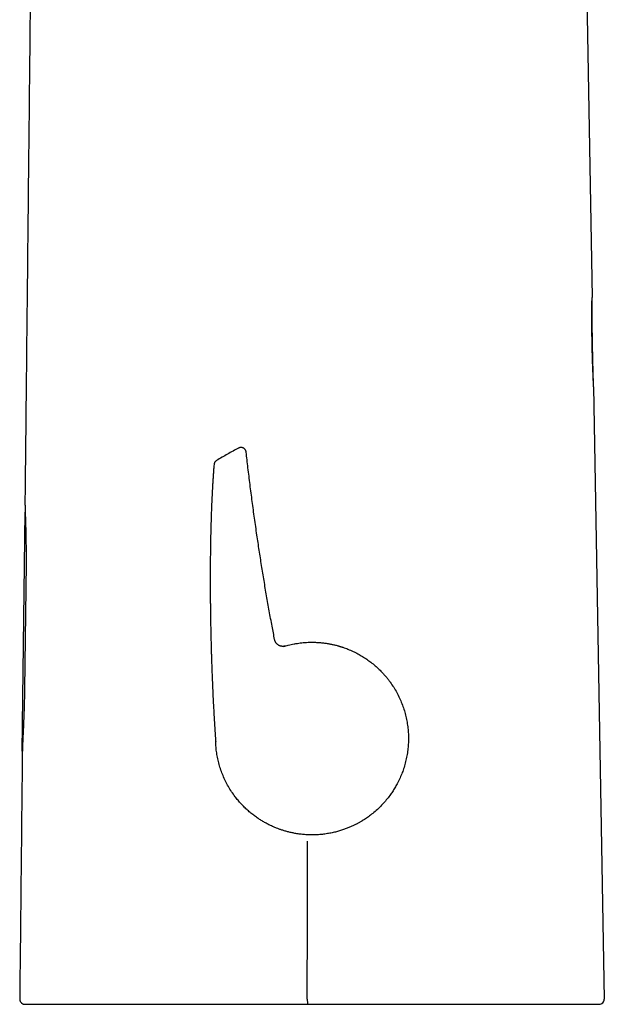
# Model space of a CAD drawing. Header units: millimetres. Extents: x 8 to 610, y 12 to 565.
# Tile 1 of 18: x 138 to 194, y 376 to 470. Entities that reach past the tile are written whole.
import ezdxf

# ---------------------------------------------------------------- set-up
doc = ezdxf.new("R2010")
doc.units = ezdxf.units.MM

msp = doc.modelspace()

# ---------------------------------------------------------------- linework, layer by layer
at = {"color": 7, "linetype": 'Continuous', "lineweight": 30}
for p, q in [((190.402, 559.547), (192.427, 443.528)), ((192.427, 443.528), (192.427, 443.528)), ((192.577, 434.938), (193.603, 376.15)), ((158.509, 429.052), (158.509, 429.052)), ((159.242, 428.668), (159.242, 428.668)), ((137.746, 399.964), (138.044, 422.91)), ((138.121, 417.979), (137.978, 405.903)), ((137.746, 399.964), (137.747, 400.006)), ((137.746, 399.964), (137.77, 399.978)), ((156.319, 400.873), (156.319, 400.854)), ((156.319, 400.873), (156.319, 400.873)), ((156.319, 400.867), (156.319, 400.866)), ((165.155, 375.641), (165.319, 375.641)), ((165.319, 375.641), (165.391, 375.641))]:
    msp.add_line(p, q, dxfattribs=at)
at = {"color": 7, "linetype": 'Continuous', "lineweight": 30, "flags": 128}
msp.add_lwpolyline([(165.109, 376.15), (165.118, 383.734), (165.126, 391.318)], dxfattribs=at)
at = {"color": 7, "linetype": 'Continuous', "lineweight": 30}
msp.add_arc((193.103, 376.141), 0.5, 270, 1, dxfattribs=at)
for points, knots in [([(139.13, 529.442), (139.093, 525.923), (139.017, 518.721), (138.903, 507.833), (138.787, 496.78), (138.67, 485.726), (138.554, 474.674), (138.438, 463.622), (138.322, 452.571), (138.206, 441.521), (138.105, 431.97), (138.043, 426.103), (138.02, 423.919)], [0, 0, 0, 0, 0.100017, 0.204771, 0.309523, 0.41427, 0.519011, 0.623746, 0.728474, 0.833196, 0.937914, 1, 1, 1, 1]), ([(192.577, 434.938), (192.577, 434.939), (192.577, 434.941), (192.577, 434.954), (192.576, 434.975), (192.575, 435.005), (192.573, 435.043), (192.571, 435.088), (192.569, 435.141), (192.566, 435.201), (192.563, 435.272), (192.56, 435.354), (192.555, 435.449), (192.551, 435.552), (192.546, 435.665), (192.541, 435.786), (192.536, 435.915), (192.53, 436.052), (192.524, 436.191), (192.519, 436.332), (192.513, 436.474), (192.508, 436.622), (192.502, 436.774), (192.496, 436.931), (192.491, 437.091), (192.485, 437.253), (192.479, 437.42), (192.474, 437.591), (192.469, 437.766), (192.463, 437.945), (192.458, 438.126), (192.453, 438.31), (192.449, 438.495), (192.444, 438.681), (192.44, 438.866), (192.437, 439.052), (192.433, 439.239), (192.43, 439.427), (192.427, 439.615), (192.424, 439.804), (192.422, 439.991), (192.42, 440.176), (192.418, 440.357), (192.417, 440.535), (192.416, 440.71), (192.415, 440.891), (192.414, 441.076), (192.414, 441.263), (192.414, 441.446), (192.414, 441.624), (192.414, 441.797), (192.415, 441.963), (192.415, 442.122), (192.416, 442.269), (192.417, 442.403), (192.418, 442.527), (192.419, 442.645), (192.42, 442.756), (192.421, 442.859), (192.422, 442.955), (192.422, 443.043), (192.423, 443.125), (192.424, 443.2), (192.425, 443.268), (192.425, 443.329), (192.426, 443.382), (192.426, 443.427), (192.427, 443.464), (192.427, 443.493), (192.427, 443.513), (192.427, 443.526), (192.427, 443.528), (192.427, 443.528)], [0, 0, 0, 0, 0.0136254, 0.0276676, 0.0417437, 0.0558824, 0.0699857, 0.0837356, 0.0974839, 0.1112559, 0.1250769, 0.1407381, 0.1563433, 0.1719288, 0.1875313, 0.2032331, 0.2188433, 0.2344001, 0.2499423, 0.2638607, 0.2777917, 0.2917635, 0.3058035, 0.3198412, 0.3335539, 0.3472672, 0.361006, 0.3747952, 0.3888515, 0.4028612, 0.4168506, 0.4308464, 0.4449469, 0.4588061, 0.4726091, 0.4863831, 0.5001555, 0.5141608, 0.5281717, 0.5422169, 0.5563249, 0.5703926, 0.5841052, 0.5978183, 0.611557, 0.6253464, 0.6409694, 0.6565418, 0.6721, 0.6876806, 0.7033653, 0.7189669, 0.7345232, 0.7500728, 0.7640014, 0.7779325, 0.7918934, 0.8059113, 0.8199225, 0.8336098, 0.8472934, 0.8609979, 0.8747476, 0.8887729, 0.9027541, 0.9167172, 0.9306882, 0.9447707, 0.9586241, 0.9724293, 0.9862125, 1, 1, 1, 1]), ([(192.577, 434.938), (192.575, 435.002), (192.571, 435.148), (192.564, 435.371), (192.557, 435.604), (192.551, 435.828), (192.545, 436.042), (192.539, 436.245), (192.534, 436.437), (192.529, 436.62), (192.524, 436.796), (192.52, 436.963), (192.516, 437.122), (192.512, 437.271), (192.508, 437.411), (192.505, 437.542), (192.502, 437.663), (192.5, 437.77), (192.498, 437.865), (192.496, 437.947), (192.494, 438.023), (192.493, 438.094), (192.491, 438.163), (192.49, 438.233), (192.488, 438.305), (192.487, 438.384), (192.485, 438.47), (192.483, 438.565), (192.481, 438.662), (192.479, 438.76), (192.477, 438.843), (192.476, 438.906), (192.475, 438.947), (192.475, 438.981), (192.474, 439.009), (192.474, 439.031), (192.474, 439.046), (192.473, 439.057), (192.473, 439.069), (192.473, 439.085), (192.472, 439.107), (192.472, 439.133), (192.471, 439.168), (192.471, 439.215), (192.469, 439.274), (192.468, 439.341), (192.467, 439.418), (192.466, 439.503), (192.464, 439.596), (192.462, 439.697), (192.461, 439.807), (192.459, 439.932), (192.457, 440.073), (192.454, 440.23), (192.452, 440.398), (192.45, 440.577), (192.447, 440.767), (192.445, 440.966), (192.443, 441.176), (192.441, 441.396), (192.439, 441.628), (192.436, 441.873), (192.435, 442.132), (192.433, 442.401), (192.431, 442.682), (192.43, 442.973), (192.428, 443.257), (192.428, 443.443), (192.427, 443.528)], [0, 0, 0, 0, 0.022443, 0.050739, 0.077933, 0.104028, 0.129021, 0.152498, 0.174912, 0.196266, 0.216557, 0.236169, 0.254676, 0.272077, 0.288373, 0.303565, 0.317651, 0.330632, 0.341085, 0.350691, 0.359452, 0.367474, 0.375497, 0.383661, 0.391966, 0.400411, 0.411229, 0.422269, 0.433531, 0.445017, 0.456635, 0.462217, 0.467022, 0.471052, 0.474304, 0.476781, 0.478481, 0.479494, 0.48081, 0.482703, 0.485174, 0.488222, 0.491848, 0.49763, 0.504455, 0.512324, 0.521235, 0.531189, 0.541981, 0.553779, 0.566583, 0.580393, 0.597369, 0.615653, 0.635246, 0.656148, 0.678358, 0.701444, 0.725793, 0.751405, 0.778278, 0.807001, 0.837038, 0.86839, 0.901056, 0.935037, 0.970332, 1, 1, 1, 1]), ([(158.509, 429.052), (158.335, 428.957), (157.981, 428.767), (157.454, 428.472), (156.926, 428.169), (156.577, 427.961), (156.402, 427.858)], [0, 0, 0, 0, 0.245584, 0.497118, 0.748597, 1, 1, 1, 1]), ([(159.242, 428.668), (159.239, 428.687), (159.233, 428.728), (159.214, 428.787), (159.188, 428.845), (159.154, 428.901), (159.111, 428.953), (159.062, 428.999), (159.007, 429.038), (158.948, 429.069), (158.887, 429.092), (158.825, 429.106), (158.764, 429.112), (158.705, 429.11), (158.65, 429.103), (158.599, 429.09), (158.552, 429.073), (158.523, 429.059), (158.509, 429.052)], [0, 0, 0, 0, 0.061095, 0.124759, 0.19062, 0.258206, 0.326961, 0.396266, 0.46547, 0.53393, 0.60104, 0.666263, 0.729155, 0.78937, 0.846667, 0.900899, 0.952007, 1, 1, 1, 1]), ([(161.976, 410.659), (161.893, 411.092), (161.717, 412.008), (161.46, 413.411), (161.204, 414.866), (160.957, 416.324), (160.72, 417.783), (160.493, 419.244), (160.267, 420.756), (160.044, 422.318), (159.825, 423.93), (159.616, 425.544), (159.421, 427.123), (159.3, 428.165), (159.242, 428.668)], [0, 0, 0, 0, 0.072551, 0.153673, 0.2348, 0.315934, 0.397078, 0.478232, 0.559396, 0.648691, 0.738001, 0.827327, 0.916667, 1, 1, 1, 1]), ([(156.162, 427.472), (156.155, 427.387), (156.136, 427.177), (156.11, 426.84), (156.082, 426.459), (156.056, 426.073), (156.031, 425.682), (156.004, 425.211), (155.974, 424.658), (155.944, 424.025), (155.917, 423.373), (155.893, 422.704), (155.871, 422.02), (155.853, 421.34), (155.837, 420.665), (155.825, 420.033), (155.816, 419.445), (155.809, 418.901), (155.803, 418.366), (155.799, 417.839), (155.797, 417.321), (155.795, 416.849), (155.795, 416.421), (155.795, 416.036), (155.796, 415.659), (155.798, 415.289), (155.8, 414.926), (155.802, 414.561), (155.806, 414.193), (155.809, 413.824), (155.814, 413.466), (155.818, 413.117), (155.823, 412.778), (155.829, 412.449), (155.834, 412.139), (155.839, 411.847), (155.845, 411.573), (155.85, 411.309), (155.856, 411.052), (155.862, 410.805), (155.867, 410.567), (155.873, 410.338), (155.879, 410.118), (155.884, 409.907), (155.89, 409.706), (155.895, 409.513), (155.901, 409.333), (155.906, 409.164), (155.911, 409.004), (155.916, 408.846), (155.921, 408.687), (155.931, 408.384), (155.946, 407.934), (155.968, 407.333), (155.992, 406.725), (156.018, 406.11), (156.046, 405.489), (156.076, 404.861), (156.109, 404.22), (156.145, 403.564), (156.184, 402.894), (156.215, 402.394), (156.236, 402.068), (156.246, 401.923), (156.255, 401.784), (156.264, 401.652), (156.273, 401.526), (156.28, 401.413), (156.288, 401.31), (156.294, 401.217), (156.3, 401.139), (156.304, 401.072), (156.309, 401.011), (156.313, 400.948), (156.316, 400.906), (156.318, 400.886)], [0, 0, 0, 0, 0.0096614, 0.0237716, 0.0381175, 0.0526702, 0.067402, 0.0822863, 0.105923, 0.12978, 0.1537699, 0.1795289, 0.2052551, 0.2308637, 0.2562764, 0.2814219, 0.3021253, 0.3225632, 0.3427039, 0.362518, 0.3819787, 0.4010616, 0.4157756, 0.4302326, 0.4444233, 0.4583394, 0.471973, 0.485317, 0.4995362, 0.5133952, 0.5268872, 0.540006, 0.5527461, 0.5651025, 0.577071, 0.5876981, 0.5979936, 0.6079553, 0.6175814, 0.6268702, 0.6358205, 0.6444311, 0.6527012, 0.6606302, 0.6682175, 0.6754628, 0.682366, 0.6885613, 0.6945003, 0.7004298, 0.7063844, 0.7123637, 0.7346325, 0.7572147, 0.78009, 0.8032366, 0.8266309, 0.8502473, 0.8741142, 0.899006, 0.9242598, 0.9498297, 0.9554921, 0.961008, 0.9662545, 0.9712336, 0.975947, 0.9803966, 0.9840954, 0.9875925, 0.990889, 0.992884, 0.9951686, 0.9977433, 1, 1, 1, 1]), ([(156.405, 427.859), (156.389, 427.849), (156.356, 427.828), (156.311, 427.789), (156.271, 427.745), (156.235, 427.696), (156.206, 427.643), (156.184, 427.587), (156.169, 427.53), (156.164, 427.492), (156.162, 427.472)], [0, 0, 0, 0, 0.1218615, 0.2463463, 0.3726513, 0.4998931, 0.627149, 0.7534956, 0.878049, 1, 1, 1, 1]), ([(138.02, 423.919), (138.02, 423.918), (138.02, 423.915), (138.02, 423.905), (138.02, 423.891), (138.02, 423.872), (138.021, 423.85), (138.021, 423.826), (138.021, 423.801), (138.022, 423.772), (138.022, 423.731), (138.023, 423.675), (138.024, 423.606), (138.026, 423.54), (138.027, 423.48), (138.029, 423.418), (138.03, 423.354), (138.032, 423.287), (138.034, 423.22), (138.036, 423.153), (138.038, 423.086), (138.04, 423.018), (138.043, 422.925), (138.047, 422.805), (138.051, 422.671), (138.055, 422.547), (138.058, 422.44), (138.062, 422.333), (138.065, 422.226), (138.069, 422.115), (138.072, 422.007), (138.075, 421.902), (138.078, 421.8), (138.081, 421.697), (138.085, 421.559), (138.09, 421.386), (138.095, 421.178), (138.1, 420.968), (138.105, 420.756), (138.109, 420.539), (138.113, 420.318), (138.117, 420.092), (138.12, 419.862), (138.122, 419.628), (138.124, 419.413), (138.125, 419.218), (138.126, 419.044), (138.126, 418.869), (138.126, 418.693), (138.125, 418.516), (138.124, 418.337), (138.123, 418.158), (138.121, 418.039), (138.121, 417.979)], [0, 0, 0, 0, 0.009738, 0.026533, 0.043328, 0.06017, 0.077011, 0.091482, 0.105952, 0.120451, 0.13495, 0.162467, 0.190034, 0.208449, 0.226878, 0.243731, 0.260585, 0.277483, 0.294381, 0.308897, 0.323412, 0.337957, 0.352502, 0.380104, 0.407757, 0.426336, 0.444931, 0.461946, 0.478961, 0.496027, 0.513092, 0.527766, 0.542439, 0.557144, 0.571849, 0.59977, 0.627741, 0.654261, 0.680821, 0.707568, 0.734315, 0.761226, 0.788138, 0.815237, 0.842379, 0.861964, 0.881548, 0.901199, 0.920849, 0.940601, 0.960353, 0.980177, 1, 1, 1, 1]), ([(162.844, 410.001), (162.914, 410.022), (163.061, 410.066), (163.297, 410.129), (163.561, 410.192), (163.852, 410.252), (164.146, 410.302), (164.438, 410.342), (164.726, 410.373), (165.03, 410.396), (165.352, 410.409), (165.708, 410.411), (166.086, 410.398), (166.472, 410.368), (166.835, 410.324), (167.173, 410.271), (167.497, 410.207), (167.806, 410.136), (168.026, 410.077), (168.158, 410.039), (168.21, 410.023), (168.262, 410.008), (168.312, 409.992), (168.362, 409.977), (168.41, 409.961), (168.457, 409.946), (168.66, 409.879), (169.011, 409.749), (169.497, 409.537), (169.961, 409.303), (170.401, 409.05), (170.818, 408.778), (171.225, 408.481), (171.621, 408.158), (172.001, 407.809), (172.277, 407.527), (172.463, 407.322), (172.572, 407.199), (172.677, 407.075), (172.779, 406.95), (172.877, 406.825), (172.973, 406.699), (173.152, 406.456), (173.401, 406.085), (173.699, 405.576), (173.962, 405.053), (174.19, 404.517), (174.383, 403.972), (174.54, 403.42), (174.662, 402.863), (174.749, 402.303), (174.802, 401.743), (174.82, 401.184), (174.804, 400.624), (174.755, 400.063), (174.671, 399.503), (174.551, 398.945), (174.4, 398.404), (174.22, 397.883), (174.013, 397.381), (173.824, 396.989), (173.67, 396.702), (173.564, 396.514), (173.453, 396.328), (173.338, 396.145), (173.218, 395.963), (173.035, 395.7), (172.776, 395.358), (172.424, 394.946), (172.039, 394.545), (171.619, 394.158), (171.198, 393.817), (170.783, 393.517), (170.482, 393.323), (170.272, 393.197), (170.162, 393.133), (170.05, 393.07), (169.937, 393.008), (169.834, 392.954), (169.68, 392.875), (169.464, 392.77), (169.165, 392.637), (168.84, 392.507), (168.488, 392.381), (168.109, 392.263), (167.7, 392.156), (167.262, 392.063), (166.795, 391.988), (166.298, 391.934), (165.799, 391.908), (165.314, 391.909), (164.86, 391.933), (164.431, 391.976), (164.028, 392.035), (163.652, 392.107), (163.303, 392.188), (162.981, 392.276), (162.686, 392.367), (162.417, 392.46), (162.142, 392.565), (161.838, 392.691), (161.504, 392.846), (161.167, 393.019), (160.844, 393.202), (160.534, 393.394), (160.272, 393.571), (160.055, 393.728), (159.878, 393.863), (159.707, 394), (159.541, 394.138), (159.381, 394.279), (159.222, 394.425), (159.012, 394.628), (158.755, 394.894), (158.463, 395.227), (158.157, 395.612), (157.844, 396.054), (157.535, 396.556), (157.26, 397.071), (157.021, 397.598), (156.817, 398.134), (156.648, 398.676), (156.514, 399.223), (156.414, 399.771), (156.346, 400.319), (156.328, 400.685), (156.319, 400.867)], [0, 0, 0, 0, 0.004732, 0.010038, 0.015918, 0.022373, 0.029402, 0.035328, 0.041608, 0.048242, 0.055232, 0.062575, 0.071458, 0.079862, 0.087787, 0.095232, 0.102198, 0.109307, 0.115835, 0.117049, 0.118241, 0.119411, 0.120558, 0.121683, 0.122785, 0.123865, 0.124922, 0.136689, 0.148211, 0.159486, 0.170516, 0.181299, 0.191837, 0.203347, 0.214549, 0.225443, 0.229042, 0.232606, 0.236135, 0.23963, 0.243089, 0.246513, 0.249903, 0.262785, 0.275582, 0.288294, 0.300922, 0.313465, 0.325924, 0.338298, 0.350587, 0.362791, 0.374911, 0.387038, 0.399248, 0.411541, 0.423918, 0.436378, 0.448082, 0.459859, 0.471709, 0.476385, 0.481072, 0.48577, 0.490479, 0.4952, 0.499931, 0.511361, 0.523113, 0.535187, 0.547582, 0.560299, 0.570494, 0.580888, 0.583643, 0.586412, 0.589194, 0.59199, 0.594799, 0.596785, 0.603301, 0.610403, 0.618092, 0.626146, 0.634756, 0.643922, 0.653645, 0.663925, 0.674761, 0.686154, 0.696467, 0.706373, 0.715745, 0.724585, 0.732892, 0.740666, 0.747908, 0.754617, 0.760793, 0.766436, 0.77383, 0.782206, 0.790428, 0.798497, 0.806411, 0.814171, 0.819057, 0.82388, 0.82864, 0.833337, 0.837971, 0.842541, 0.847363, 0.857028, 0.86663, 0.876169, 0.889075, 0.901865, 0.914539, 0.927096, 0.939537, 0.951862, 0.964071, 0.976163, 0.98814, 1, 1, 1, 1]), ([(162.984, 410.044), (162.962, 410.038), (162.919, 410.027), (162.854, 410.017), (162.792, 410.012), (162.732, 410.012), (162.675, 410.016), (162.62, 410.024), (162.567, 410.035), (162.517, 410.049), (162.474, 410.064), (162.437, 410.08), (162.4, 410.097), (162.359, 410.119), (162.314, 410.147), (162.266, 410.182), (162.215, 410.225), (162.168, 410.273), (162.124, 410.326), (162.084, 410.382), (162.049, 410.445), (162.018, 410.512), (161.992, 410.584), (161.981, 410.635), (161.975, 410.66)], [0, 0, 0, 0, 0.051054, 0.100543, 0.148084, 0.19333, 0.235976, 0.27576, 0.319424, 0.358376, 0.392409, 0.421388, 0.450427, 0.484783, 0.524421, 0.569248, 0.619092, 0.67368, 0.722525, 0.774108, 0.828077, 0.884025, 0.941496, 1, 1, 1, 1]), ([(162.983, 410.042), (162.983, 410.042), (162.983, 410.042), (162.973, 410.039), (162.955, 410.034), (162.927, 410.026), (162.894, 410.016), (162.867, 410.008), (162.856, 410.004)], [0, 0, 0, 0, 0.11767, 0.303668, 0.489702, 0.675792, 0.86196, 1, 1, 1, 1]), ([(137.978, 405.903), (137.977, 405.825), (137.975, 405.67), (137.972, 405.436), (137.967, 405.202), (137.962, 404.968), (137.957, 404.735), (137.951, 404.503), (137.944, 404.272), (137.938, 404.064), (137.932, 403.877), (137.926, 403.717), (137.921, 403.562), (137.915, 403.414), (137.91, 403.268), (137.904, 403.13), (137.899, 403), (137.894, 402.878), (137.889, 402.758), (137.884, 402.641), (137.88, 402.528), (137.875, 402.418), (137.87, 402.31), (137.864, 402.169), (137.858, 402.033), (137.852, 401.901), (137.847, 401.804), (137.843, 401.708), (137.838, 401.614), (137.834, 401.522), (137.83, 401.431), (137.826, 401.342), (137.822, 401.255), (137.818, 401.171), (137.814, 401.088), (137.811, 401.007), (137.807, 400.929), (137.804, 400.853), (137.8, 400.773), (137.796, 400.691), (137.793, 400.607), (137.79, 400.529), (137.787, 400.455), (137.784, 400.385), (137.781, 400.319), (137.779, 400.256), (137.777, 400.197), (137.775, 400.142), (137.773, 400.09), (137.772, 400.041), (137.77, 399.995), (137.769, 399.953), (137.768, 399.915), (137.768, 399.883), (137.767, 399.857), (137.767, 399.842), (137.767, 399.836), (137.767, 399.836)], [0, 0, 0, 0, 0.026072, 0.052185, 0.078475, 0.104765, 0.131211, 0.157656, 0.184277, 0.210937, 0.23051, 0.250098, 0.268011, 0.285923, 0.303883, 0.321843, 0.337271, 0.352699, 0.368158, 0.383616, 0.398287, 0.412957, 0.427655, 0.442353, 0.471001, 0.485353, 0.499706, 0.514183, 0.52866, 0.543167, 0.557675, 0.572355, 0.587035, 0.601745, 0.616455, 0.631294, 0.646133, 0.661002, 0.675872, 0.694391, 0.712925, 0.730728, 0.74853, 0.766382, 0.784235, 0.802278, 0.820321, 0.838416, 0.856511, 0.875588, 0.89468, 0.915273, 0.935867, 0.956539, 0.977211, 0.998006, 1, 1, 1, 1]), ([(137.747, 400.006), (137.748, 400.01), (137.748, 400.019), (137.75, 400.044), (137.752, 400.078), (137.755, 400.122), (137.758, 400.177), (137.763, 400.242), (137.768, 400.318), (137.774, 400.402), (137.78, 400.495), (137.788, 400.597), (137.794, 400.682), (137.798, 400.737), (137.799, 400.751)], [0, 0, 0, 0, 0.087126, 0.174327, 0.261527, 0.348652, 0.438317, 0.528064, 0.617811, 0.707472, 0.794253, 0.881112, 0.967972, 1, 1, 1, 1]), ([(156.318, 400.88), (156.318, 400.881), (156.318, 400.885), (156.318, 400.885), (156.318, 400.886)], [0, 0, 0, 0, 0.210633, 1, 1, 1, 1]), ([(156.319, 400.856), (156.319, 400.856), (156.319, 400.854), (156.319, 400.855), (156.319, 400.855)], [0, 0, 0, 0, 0.086932, 1, 1, 1, 1]), ([(137.767, 399.836), (137.758, 398.998), (137.71, 394.478), (137.627, 386.582), (137.553, 379.523), (137.517, 376.146)], [0, 0, 0, 0, 0.106051, 0.572441, 1, 1, 1, 1]), ([(137.767, 399.822), (137.758, 398.989), (137.71, 394.473), (137.627, 386.582), (137.553, 379.523), (137.517, 376.146)], [0, 0, 0, 0, 0.105524, 0.572189, 1, 1, 1, 1]), ([(137.517, 376.146), (137.518, 376.133), (137.518, 376.108), (137.522, 376.074), (137.526, 376.046), (137.532, 376.022), (137.54, 375.992), (137.552, 375.955), (137.572, 375.913), (137.596, 375.871), (137.625, 375.83), (137.659, 375.792), (137.696, 375.757), (137.737, 375.726), (137.779, 375.701), (137.814, 375.684), (137.842, 375.673), (137.862, 375.666), (137.881, 375.66), (137.894, 375.656), (137.902, 375.655), (137.905, 375.654), (137.906, 375.654), (137.907, 375.653), (137.909, 375.653), (137.913, 375.652), (137.918, 375.651), (137.923, 375.65), (137.929, 375.649), (137.935, 375.648), (137.941, 375.647), (137.947, 375.646), (137.952, 375.645), (137.958, 375.645), (137.963, 375.644), (137.968, 375.644), (137.973, 375.643), (137.978, 375.643), (137.983, 375.642), (137.987, 375.642), (137.992, 375.642), (137.994, 375.642), (137.996, 375.642)], [0, 0, 0, 0, 0.0189606, 0.0350401, 0.047968, 0.0591604, 0.0708575, 0.0915153, 0.1136224, 0.1366967, 0.1603049, 0.184338, 0.2086745, 0.232844, 0.2559408, 0.2778589, 0.2883637, 0.2985429, 0.3071683, 0.3158446, 0.3183047, 0.3190708, 0.3195289, 0.3201436, 0.3208099, 0.3224312, 0.3273222, 0.3378401, 0.3531587, 0.3733563, 0.3984643, 0.4284974, 0.4634627, 0.5033634, 0.5482, 0.5979711, 0.6526742, 0.7123055, 0.7768601, 0.8463322, 0.9207149, 1, 1, 1, 1]), ([(138.018, 375.641), (138.018, 375.641), (138.018, 375.641), (138.017, 375.641), (138.019, 375.641), (138.025, 375.641), (138.037, 375.641), (138.051, 375.641), (138.071, 375.641), (138.097, 375.641), (138.131, 375.641), (138.169, 375.641), (138.215, 375.641), (138.269, 375.641), (138.333, 375.641), (138.408, 375.641), (138.491, 375.641), (138.596, 375.641), (138.728, 375.641), (138.895, 375.641), (139.084, 375.641), (139.302, 375.641), (139.552, 375.641), (139.835, 375.641), (140.168, 375.641), (140.568, 375.641), (141.052, 375.641), (141.548, 375.641), (142.039, 375.641), (142.512, 375.641), (143.012, 375.641), (143.56, 375.641), (144.161, 375.641), (144.819, 375.641), (145.508, 375.641), (146.212, 375.641), (146.929, 375.641), (147.671, 375.641), (148.418, 375.641), (149.165, 375.641), (149.907, 375.641), (150.664, 375.641), (151.304, 375.641), (151.82, 375.641), (152.215, 375.641), (152.618, 375.641), (153.029, 375.641), (153.448, 375.641), (154.006, 375.641), (154.709, 375.641), (155.564, 375.641), (156.446, 375.641), (157.354, 375.641), (158.287, 375.641), (159.214, 375.641), (160.158, 375.641), (161.127, 375.641), (162.115, 375.641), (163.106, 375.641), (164.109, 375.641), (164.798, 375.641), (165.155, 375.641)], [0, 0, 0, 0, 0.019614, 0.039231, 0.058869, 0.080111, 0.096046, 0.110952, 0.124829, 0.14103, 0.155081, 0.168674, 0.181809, 0.195451, 0.209544, 0.223323, 0.236791, 0.249951, 0.268654, 0.286631, 0.303899, 0.321561, 0.339753, 0.357458, 0.374712, 0.395724, 0.416533, 0.437245, 0.453006, 0.468622, 0.484143, 0.499619, 0.516883, 0.534615, 0.552861, 0.570697, 0.588141, 0.606178, 0.62483, 0.64179, 0.659151, 0.676923, 0.694412, 0.703278, 0.712293, 0.721457, 0.730773, 0.740241, 0.749861, 0.768514, 0.787678, 0.807357, 0.827556, 0.84828, 0.869534, 0.889171, 0.910926, 0.933715, 0.954524, 0.976411, 1, 1, 1, 1]), ([(165.109, 376.15), (165.109, 376.119), (165.109, 376.056), (165.112, 375.961), (165.116, 375.87), (165.122, 375.789), (165.13, 375.722), (165.138, 375.675), (165.147, 375.647), (165.153, 375.643), (165.155, 375.641)], [0, 0, 0, 0, 0.116283, 0.239675, 0.368318, 0.499773, 0.631261, 0.759999, 0.883536, 1, 1, 1, 1]), ([(165.391, 375.641), (165.544, 375.641), (165.847, 375.641), (166.297, 375.641), (166.739, 375.641), (167.174, 375.641), (167.597, 375.641), (168.01, 375.641), (168.413, 375.641), (168.808, 375.641), (169.196, 375.641), (169.575, 375.641), (169.947, 375.641), (170.311, 375.641), (170.58, 375.641), (170.758, 375.641), (170.846, 375.641), (170.933, 375.641), (171.02, 375.641), (171.109, 375.641), (171.205, 375.641), (171.467, 375.641), (171.895, 375.641), (172.482, 375.641), (173.066, 375.641), (173.64, 375.641), (174.205, 375.641), (174.712, 375.641), (175.162, 375.641), (175.558, 375.641), (175.99, 375.641), (176.306, 375.641), (176.508, 375.641), (176.558, 375.641), (176.607, 375.641), (176.656, 375.641), (176.705, 375.641), (176.754, 375.641), (176.803, 375.641), (176.961, 375.641), (177.226, 375.641), (177.595, 375.641), (177.956, 375.641), (178.31, 375.641), (178.608, 375.641), (178.85, 375.641), (179.039, 375.641), (179.225, 375.641), (179.409, 375.641), (179.597, 375.641), (179.791, 375.641), (180.08, 375.641), (180.456, 375.641), (180.912, 375.641), (181.309, 375.641), (181.65, 375.641), (181.862, 375.641), (181.999, 375.641), (182.063, 375.641), (182.126, 375.641), (182.189, 375.641), (182.251, 375.641), (182.314, 375.641), (182.474, 375.641), (182.729, 375.641), (183.077, 375.641), (183.417, 375.641), (183.75, 375.641), (184.039, 375.641), (184.285, 375.641), (184.492, 375.641), (184.695, 375.641), (184.898, 375.641), (185.105, 375.641), (185.352, 375.641), (185.632, 375.641), (185.94, 375.641), (186.24, 375.641), (186.486, 375.641), (186.681, 375.641), (186.829, 375.641), (186.974, 375.641), (187.117, 375.641), (187.258, 375.641), (187.434, 375.641), (187.642, 375.641), (187.882, 375.641), (188.116, 375.641), (188.345, 375.641), (188.553, 375.641), (188.74, 375.641), (188.909, 375.641), (189.074, 375.641), (189.236, 375.641), (189.407, 375.641), (189.587, 375.641), (189.774, 375.641), (189.955, 375.641), (190.129, 375.641), (190.303, 375.641), (190.475, 375.641), (190.603, 375.641), (190.687, 375.641), (190.73, 375.641), (190.772, 375.641), (190.814, 375.641), (190.855, 375.641), (190.932, 375.641), (191.042, 375.641), (191.182, 375.641), (191.316, 375.641), (191.445, 375.641), (191.55, 375.641), (191.634, 375.641), (191.699, 375.641), (191.762, 375.641), (191.824, 375.641), (191.882, 375.641), (191.936, 375.641), (192, 375.641), (192.073, 375.641), (192.155, 375.641), (192.234, 375.641), (192.306, 375.641), (192.373, 375.641), (192.417, 375.641), (192.445, 375.641), (192.456, 375.641), (192.468, 375.641), (192.479, 375.641), (192.491, 375.641), (192.502, 375.641), (192.513, 375.641), (192.545, 375.641), (192.594, 375.641), (192.659, 375.641), (192.718, 375.641), (192.773, 375.641), (192.824, 375.641), (192.868, 375.641), (192.907, 375.641), (192.939, 375.641), (192.967, 375.641), (192.991, 375.641), (193.013, 375.641), (193.027, 375.641), (193.036, 375.641), (193.041, 375.641), (193.046, 375.641), (193.05, 375.641), (193.054, 375.641), (193.059, 375.641), (193.065, 375.641), (193.072, 375.641), (193.079, 375.641), (193.085, 375.641), (193.091, 375.641), (193.095, 375.641), (193.098, 375.641), (193.1, 375.641), (193.101, 375.641), (193.102, 375.641), (193.102, 375.641), (193.102, 375.641), (193.103, 375.641), (193.103, 375.641), (193.103, 375.641), (193.103, 375.641), (193.103, 375.641), (193.104, 375.641), (193.104, 375.641), (193.105, 375.641), (193.105, 375.641), (193.105, 375.641), (193.105, 375.641), (193.105, 375.641), (193.105, 375.641), (193.105, 375.641), (193.105, 375.641), (193.105, 375.641), (193.105, 375.641), (193.104, 375.641), (193.104, 375.641)], [0, 0, 0, 0, 0.010155, 0.020133, 0.029935, 0.03956, 0.049009, 0.058118, 0.067056, 0.075825, 0.084424, 0.092854, 0.101113, 0.109203, 0.117124, 0.119089, 0.121043, 0.122987, 0.124919, 0.126841, 0.128953, 0.131336, 0.144331, 0.15756, 0.170591, 0.183425, 0.196062, 0.208504, 0.217504, 0.2264, 0.235191, 0.246638, 0.247752, 0.248865, 0.249976, 0.251085, 0.252193, 0.253298, 0.254403, 0.255505, 0.264012, 0.272364, 0.280561, 0.288606, 0.296497, 0.300858, 0.305172, 0.309438, 0.313657, 0.317827, 0.322356, 0.327021, 0.337782, 0.34837, 0.358788, 0.365573, 0.372286, 0.373783, 0.375276, 0.376766, 0.378253, 0.379736, 0.381215, 0.382691, 0.391132, 0.399455, 0.407662, 0.415755, 0.423737, 0.428904, 0.434024, 0.4391, 0.44413, 0.449369, 0.454858, 0.463006, 0.471057, 0.479014, 0.486882, 0.490969, 0.495034, 0.499076, 0.503097, 0.507097, 0.511076, 0.518224, 0.52537, 0.532521, 0.539681, 0.546853, 0.552501, 0.558161, 0.563836, 0.569529, 0.57524, 0.582398, 0.589556, 0.596717, 0.603886, 0.611068, 0.618986, 0.626929, 0.629014, 0.631101, 0.63319, 0.635282, 0.637376, 0.639473, 0.647168, 0.65494, 0.662793, 0.67073, 0.678755, 0.683297, 0.687869, 0.692471, 0.697102, 0.701764, 0.706056, 0.710225, 0.717634, 0.725188, 0.73289, 0.740741, 0.747775, 0.754925, 0.756344, 0.757767, 0.759195, 0.760627, 0.762064, 0.763505, 0.764951, 0.766402, 0.775897, 0.785562, 0.795396, 0.805403, 0.815583, 0.825939, 0.835676, 0.845165, 0.853722, 0.862472, 0.871415, 0.880553, 0.883271, 0.886005, 0.888756, 0.891524, 0.894187, 0.896431, 0.901839, 0.907414, 0.914071, 0.920952, 0.928055, 0.935382, 0.942931, 0.947693, 0.952539, 0.953501, 0.954466, 0.955435, 0.956406, 0.957381, 0.958187, 0.958887, 0.959596, 0.963093, 0.966791, 0.970689, 0.974598, 0.978689, 0.982964, 0.987421, 0.989826, 0.991861, 0.993896, 0.99593, 0.997965, 1, 1, 1, 1]), ([(193.335, 375.698), (193.337, 375.699), (193.339, 375.7), (193.344, 375.703), (193.349, 375.705), (193.354, 375.708), (193.36, 375.712), (193.365, 375.715), (193.37, 375.718), (193.375, 375.721), (193.378, 375.723), (193.379, 375.724), (193.381, 375.725), (193.384, 375.727), (193.389, 375.73), (193.394, 375.734), (193.401, 375.74), (193.409, 375.745), (193.416, 375.751), (193.424, 375.757), (193.432, 375.764), (193.437, 375.769), (193.44, 375.771)], [0, 0, 0, 0, 0.1141481, 0.2131726, 0.2971002, 0.3659763, 0.4198848, 0.4590072, 0.4838525, 0.4915297, 0.4945142, 0.4972125, 0.4999437, 0.503017, 0.5109694, 0.5364984, 0.5763485, 0.6309995, 0.7006254, 0.7853078, 0.8850906, 1, 1, 1, 1])]:
    msp.add_open_spline(points, degree=3, knots=knots, dxfattribs=at)

doc.saveas('drawing.dxf')
